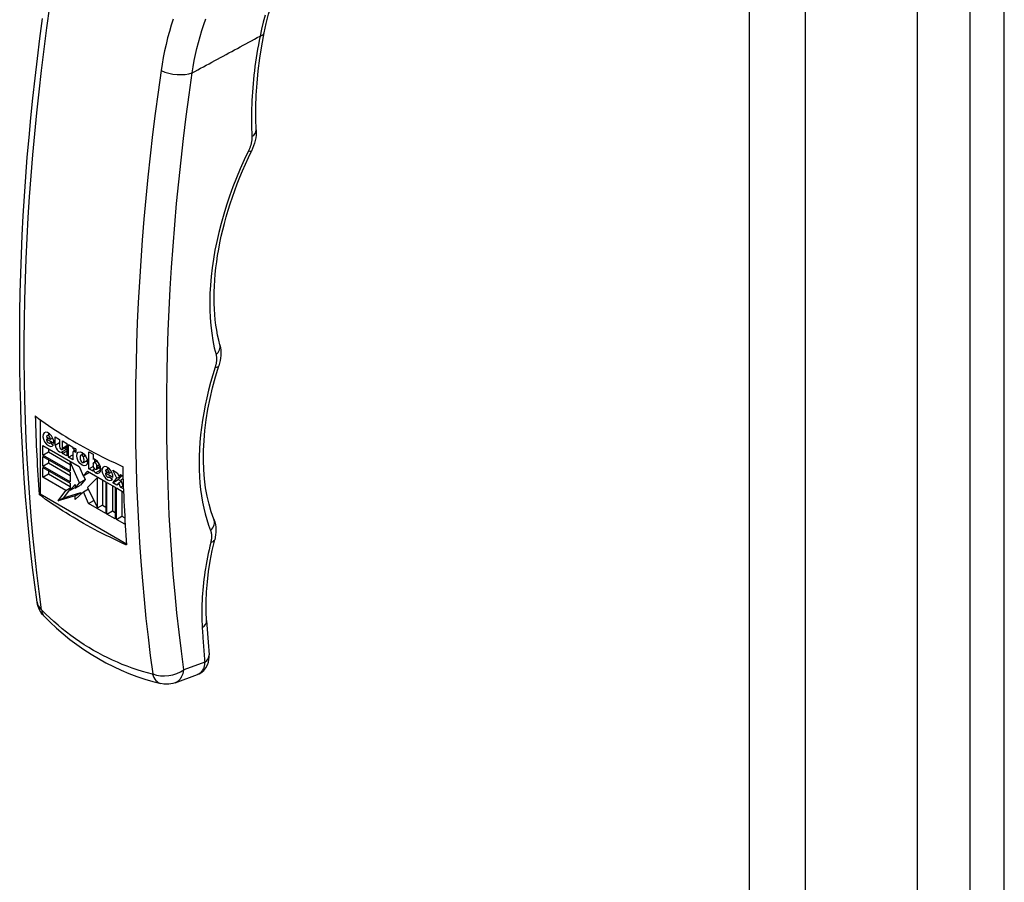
# Model space of a CAD drawing. Header units: inches. Extents: x 23 to 212, y 15 to 130.
# Tile 23 of 25: x 199.25 to 203.23, y 73.48 to 76.97. Entities that reach past the tile are written whole.
import ezdxf

# ---------------------------------------------------------------- set-up
doc = ezdxf.new("R2010")
doc.units = ezdxf.units.IN
doc.header["$MEASUREMENT"] = 0
doc.layers.add('Visible Edges(ANSI)', color=7, linetype='Continuous', lineweight=25)
doc.layers.add('Visible Tangent Edges(ANSI)', color=7, linetype='Continuous', lineweight=25)

msp = doc.modelspace()

# ---------------------------------------------------------------- linework, layer by layer
at = {"layer": 'Visible Edges(ANSI)'}
for p, q in [((202.8822, 102.0607), (202.8822, 53.4947)), ((199.3343, 75.3489), (199.3343, 75.048)), ((199.3622, 75.2838), (199.3734, 75.2903)), ((199.3599, 75.2787), (199.3758, 75.2695)), ((199.3601, 75.2694), (199.368, 75.274)), ((199.3898, 75.2523), (199.3601, 75.2694)), ((199.3735, 75.2536), (199.3757, 75.2549)), ((199.3751, 75.2554), (199.3877, 75.2459)), ((199.3758, 75.2695), (199.3851, 75.2749)), ((199.395, 75.2783), (199.4132, 75.2678)), ((199.395, 75.2451), (199.395, 75.2783)), ((199.395, 75.2451), (199.4132, 75.2556)), ((199.4132, 75.2678), (199.4132, 75.2391)), ((199.4254, 75.2623), (199.4423, 75.2525)), ((199.4254, 75.2336), (199.4254, 75.2623)), ((199.4423, 75.2525), (199.4423, 75.2017)), ((199.4486, 75.1965), (199.4486, 75.2473)), ((199.4486, 75.2473), (199.4661, 75.2372)), ((199.3457, 75.2437), (199.4929, 75.1587)), ((199.3457, 75.2048), (199.3457, 75.2437)), ((199.3457, 75.2048), (199.368, 75.2176)), ((199.4562, 75.141), (199.3457, 75.2048)), ((199.368, 75.2309), (199.368, 75.2176)), ((199.368, 75.2176), (199.4562, 75.1667)), ((199.4238, 75.228), (199.4423, 75.2387)), ((199.4254, 75.2336), (199.4423, 75.2434)), ((199.4254, 75.2191), (199.4423, 75.2289)), ((199.4254, 75.2115), (199.4423, 75.2212)), ((199.4254, 75.2115), (199.4254, 75.2191)), ((199.4423, 75.2017), (199.4254, 75.2115)), ((199.4486, 75.1965), (199.4661, 75.2067)), ((199.4661, 75.2372), (199.4661, 75.2304)), ((199.4661, 75.2304), (199.4681, 75.2315)), ((199.4661, 75.2158), (199.4661, 75.1864)), ((199.468, 75.2199), (199.4787, 75.2261)), ((199.4708, 75.2321), (199.4708, 75.2216)), ((199.4787, 75.2158), (199.4724, 75.2195)), ((199.4787, 75.23), (199.4787, 75.2158)), ((199.4992, 75.2051), (199.5099, 75.2112)), ((199.5313, 75.2187), (199.5482, 75.209)), ((199.5313, 75.1492), (199.5313, 75.2187)), ((199.5482, 75.209), (199.5482, 75.1879)), ((199.3457, 75.1994), (199.4562, 75.1356)), ((199.3457, 75.1604), (199.3457, 75.1994)), ((199.3457, 75.1604), (199.368, 75.1733)), ((199.368, 75.1865), (199.368, 75.1733)), ((199.368, 75.1733), (199.4562, 75.1224)), ((199.4661, 75.1864), (199.4486, 75.1965)), ((199.4562, 75.1772), (199.4585, 75.1786)), ((199.4562, 75.1772), (199.4562, 75.141)), ((199.4939, 75.0932), (199.4562, 75.1772)), ((199.5091, 75.175), (199.5254, 75.1844)), ((199.5094, 75.1987), (199.5171, 75.2031)), ((199.5482, 75.1879), (199.5486, 75.1882)), ((199.5482, 75.1692), (199.5482, 75.1624)), ((199.5505, 75.1744), (199.5639, 75.1821)), ((199.5536, 75.1888), (199.5536, 75.1761)), ((199.4562, 75.0966), (199.3457, 75.1604)), ((199.3457, 75.1551), (199.4562, 75.0913)), ((199.3457, 75.1161), (199.3457, 75.1551)), ((199.3457, 75.1161), (199.368, 75.129)), ((199.368, 75.1422), (199.368, 75.129)), ((199.368, 75.129), (199.4562, 75.078)), ((199.4562, 75.1356), (199.4562, 75.0966)), ((199.4924, 75.159), (199.4977, 75.1473)), ((199.4929, 75.1587), (199.5085, 75.1215)), ((199.5085, 75.1215), (199.5253, 75.14)), ((199.5085, 75.1215), (199.5307, 75.1343)), ((199.5253, 75.14), (199.5998, 75.097)), ((199.5323, 75.136), (199.5307, 75.1343)), ((199.5313, 75.1492), (199.5486, 75.1592)), ((199.5482, 75.1394), (199.5313, 75.1492)), ((199.5482, 75.1463), (199.5543, 75.1499)), ((199.5482, 75.1463), (199.5482, 75.1394)), ((199.5617, 75.148), (199.5783, 75.1576)), ((199.564, 75.1532), (199.564, 75.1601)), ((199.5988, 75.1408), (199.6147, 75.1316)), ((199.5989, 75.1315), (199.6069, 75.1361)), ((199.6286, 75.1144), (199.5989, 75.1315)), ((199.6011, 75.1459), (199.6123, 75.1524)), ((199.6147, 75.1316), (199.624, 75.137)), ((199.6289, 75.1436), (199.6458, 75.1339)), ((199.6448, 75.1112), (199.6289, 75.1436)), ((199.6458, 75.1339), (199.6524, 75.1209)), ((199.6524, 75.1209), (199.6596, 75.1259)), ((199.6524, 75.1209), (199.6603, 75.1255)), ((199.6596, 75.1259), (199.6694, 75.1202)), ((199.4386, 75.0625), (199.3457, 75.1161)), ((199.4562, 75.0913), (199.4562, 75.063)), ((199.4562, 75.063), (199.4754, 75.0863)), ((199.4754, 75.0707), (199.4939, 75.0932)), ((199.4754, 75.0863), (199.4754, 75.0707)), ((199.4939, 75.0932), (199.5162, 75.1061)), ((199.5162, 75.1061), (199.4976, 75.0835)), ((199.5091, 75.1218), (199.5162, 75.1061)), ((199.566, 75.1142), (199.5263, 75.0745)), ((199.566, 75.1142), (199.568, 75.1154)), ((199.566, 74.9912), (199.566, 75.1142)), ((199.5883, 75.0041), (199.5883, 75.1037)), ((199.5998, 75.097), (199.5998, 74.9694)), ((199.6044, 75.0944), (199.6381, 75.0749)), ((199.6044, 74.9668), (199.6044, 75.0944)), ((199.6124, 75.1157), (199.6146, 75.117)), ((199.614, 75.1175), (199.6266, 75.108)), ((199.6282, 75.0932), (199.6448, 75.1112)), ((199.6282, 75.0932), (199.6505, 75.1061)), ((199.6451, 75.0835), (199.6282, 75.0932)), ((199.6448, 75.1112), (199.6649, 75.1228)), ((199.653, 75.0926), (199.6451, 75.0835)), ((199.6656, 75.1224), (199.6505, 75.1061)), ((199.6505, 75.1061), (199.6617, 75.0996)), ((199.653, 75.0926), (199.6624, 75.098)), ((199.6596, 75.0751), (199.653, 75.0926)), ((199.6698, 75.1101), (199.6606, 75.102)), ((199.6606, 75.102), (199.6709, 75.0782)), ((199.33, 75.0455), (199.3343, 75.048)), ((199.3343, 75.048), (199.6832, 74.8466)), ((199.4069, 75.0197), (199.4386, 75.0625)), ((199.4562, 75.0689), (199.4292, 75.0325)), ((199.4292, 75.0325), (199.4986, 75.0537)), ((199.4386, 75.0625), (199.4562, 75.0726)), ((199.4562, 75.063), (199.4754, 75.0741)), ((199.4754, 75.0707), (199.4976, 75.0835)), ((199.5104, 75.0571), (199.4764, 75.0248)), ((199.4764, 75.0409), (199.4986, 75.0537)), ((199.4986, 75.0537), (199.4986, 75.0459)), ((199.5104, 75.0571), (199.5294, 75.068)), ((199.5303, 75.0095), (199.5104, 75.0571)), ((199.5263, 75.0745), (199.566, 74.9912)), ((199.6267, 75.0815), (199.6267, 74.9796)), ((199.6381, 75.0749), (199.6381, 74.9473)), ((199.6428, 75.0722), (199.6718, 75.0554)), ((199.6428, 74.9446), (199.6428, 75.0722)), ((199.6596, 75.0751), (199.6698, 75.0809)), ((199.6713, 75.0683), (199.6596, 75.0751)), ((199.665, 75.0593), (199.665, 74.9575)), ((199.4764, 75.0409), (199.4069, 75.0197)), ((199.4069, 75.0197), (199.4292, 75.0325)), ((199.4764, 75.0248), (199.4764, 75.0409)), ((199.5303, 75.0095), (199.5515, 75.0218)), ((199.5998, 74.9694), (199.5303, 75.0095)), ((199.566, 74.9912), (199.5883, 75.0041)), ((199.5863, 75.0029), (199.5998, 74.9951)), ((199.6044, 74.9668), (199.6267, 74.9796)), ((199.6381, 74.9473), (199.6044, 74.9668)), ((199.6267, 74.9796), (199.6381, 74.973)), ((199.6428, 74.9446), (199.665, 74.9575)), ((199.6765, 74.9251), (199.6428, 74.9446)), ((199.665, 74.9575), (199.6765, 74.9508)), ((199.6765, 74.9568), (199.6765, 74.9251)), ((199.8805, 74.2844), (199.9708, 74.3176))]:
    msp.add_line(p, q, dxfattribs=at)
at = {"layer": 'Visible Edges(ANSI)', "flags": 128}
for points in [[(200.2404, 76.9121), (200.2488, 76.9499), (200.2588, 76.9876), (200.2705, 77.025), (200.2838, 77.0621), (200.2987, 77.0989), (200.3151, 77.1352), (200.333, 77.1711), (200.3523, 77.2064), (200.3729, 77.2413), (200.3948, 77.2757), (200.4181, 77.3096), (200.4426, 77.343), (200.4682, 77.3758), (200.4949, 77.4081), (200.5227, 77.4397), (200.5514, 77.4708)], [(199.3219, 74.6107), (199.3125, 74.6805), (199.3038, 74.7508), (199.2958, 74.8216), (199.2884, 74.8929), (199.2817, 74.9648), (199.2756, 75.0371), (199.2703, 75.1099), (199.2656, 75.1831), (199.2616, 75.2569), (199.2582, 75.331), (199.2556, 75.4056), (199.2536, 75.4807), (199.2523, 75.5561), (199.2516, 75.6319), (199.2517, 75.7082), (199.2524, 75.7848), (199.2538, 75.8618), (199.2559, 75.9391), (199.2586, 76.0168), (199.2621, 76.0948), (199.2662, 76.1731), (199.271, 76.2517), (199.2764, 76.3306), (199.2825, 76.4098), (199.2893, 76.4893), (199.2968, 76.569), (199.3049, 76.6489), (199.3137, 76.7291), (199.3231, 76.8095), (199.3332, 76.8901), (199.3439, 76.9709)], [(200.2085, 76.52), (200.207, 76.5659), (200.207, 76.6129), (200.2086, 76.6609), (200.2119, 76.7097), (200.2166, 76.7593), (200.223, 76.8096), (200.2309, 76.8606), (200.2404, 76.9121)], [(200.2085, 76.52), (200.2086, 76.5094), (200.2079, 76.4986), (200.2065, 76.4877), (200.2044, 76.4769), (200.2016, 76.4661), (200.1981, 76.4553), (200.194, 76.4446), (200.1892, 76.4342)], [(200.0615, 75.6508), (200.0568, 75.6699), (200.0525, 75.6897), (200.0488, 75.7099), (200.0457, 75.7307), (200.0431, 75.7519), (200.041, 75.7737), (200.0395, 75.7958), (200.0386, 75.8184), (200.0383, 75.8415), (200.0386, 75.8649), (200.0394, 75.8887), (200.0408, 75.9128), (200.0428, 75.9372), (200.0454, 75.962), (200.0486, 75.9871), (200.0524, 76.0124), (200.0567, 76.0379), (200.0616, 76.0637), (200.0671, 76.0897), (200.0732, 76.1158), (200.0799, 76.1421), (200.0871, 76.1685), (200.0949, 76.1949), (200.1032, 76.2215), (200.1121, 76.2482), (200.1216, 76.2749), (200.1316, 76.3016), (200.1421, 76.3283), (200.1532, 76.355), (200.1647, 76.3815), (200.1767, 76.4079), (200.1892, 76.4342)], [(200.0615, 75.6508), (200.0639, 75.6399), (200.0652, 75.6292), (200.0657, 75.6185), (200.0653, 75.6079), (200.0643, 75.5974), (200.0626, 75.587), (200.0573, 75.5666)], [(200.0373, 74.9459), (200.0267, 74.9753), (200.0176, 75.0064), (200.01, 75.039), (200.0039, 75.0732), (199.9994, 75.1088), (199.9964, 75.1458), (199.9951, 75.184), (199.9954, 75.2233), (199.9973, 75.2637), (200.0009, 75.305), (200.0062, 75.3472), (200.0132, 75.3901), (200.0218, 75.4336), (200.032, 75.4776), (200.0439, 75.522), (200.0573, 75.5666)], [(199.3147, 75.3633), (199.328, 75.3535), (199.3414, 75.3438), (199.3549, 75.3343), (199.3686, 75.3249), (199.3823, 75.3157), (199.3962, 75.3065), (199.4101, 75.2975), (199.4241, 75.2887), (199.4381, 75.28), (199.4522, 75.2714), (199.4663, 75.263), (199.4804, 75.2548), (199.4946, 75.2467), (199.5092, 75.2385), (199.524, 75.2304), (199.539, 75.2223), (199.5544, 75.2142), (199.5699, 75.2062), (199.5858, 75.1982), (199.6018, 75.1903), (199.6181, 75.1824), (199.6346, 75.1746), (199.6513, 75.1668), (199.6682, 75.1591)], [(199.6836, 74.8414), (199.6667, 74.8491), (199.6499, 74.8568), (199.6334, 74.8646), (199.6171, 74.8725), (199.6011, 74.8805), (199.5853, 74.8884), (199.5697, 74.8965), (199.5544, 74.9045), (199.5393, 74.9126), (199.5245, 74.9208), (199.5099, 74.9289), (199.4957, 74.937), (199.4816, 74.9453), (199.4675, 74.9537), (199.4534, 74.9622), (199.4394, 74.9709), (199.4254, 74.9798), (199.4115, 74.9888), (199.3977, 74.9979), (199.3839, 75.0072), (199.3703, 75.0166), (199.3567, 75.0261), (199.3433, 75.0358), (199.33, 75.0455)], [(200.0373, 74.9459), (200.0408, 74.9353), (200.0432, 74.9246), (200.0447, 74.9141), (200.0453, 74.9036), (200.0451, 74.8932), (200.0442, 74.8829), (200.0405, 74.8626)], [(200.0076, 74.5355), (200.0061, 74.5731), (200.0061, 74.6118), (200.0078, 74.6515), (200.0111, 74.6923), (200.016, 74.7339), (200.0226, 74.7763), (200.0308, 74.8192), (200.0405, 74.8626)], [(199.35, 74.5536), (199.3439, 74.5604), (199.3391, 74.5668), (199.3317, 74.5793), (199.326, 74.593), (199.3237, 74.6011), (199.3219, 74.6107)], [(199.35, 74.5536), (199.3751, 74.5288), (199.401, 74.5048), (199.4276, 74.4818), (199.4549, 74.4597), (199.4828, 74.4387), (199.5113, 74.4187), (199.5403, 74.3998), (199.5699, 74.3821), (199.6, 74.3654), (199.6307, 74.3498), (199.6618, 74.3354), (199.6934, 74.3221), (199.7254, 74.31), (199.7577, 74.2991), (199.7903, 74.2895), (199.8232, 74.281)], [(199.9708, 74.3176), (199.9777, 74.3206), (199.9843, 74.3243), (199.9905, 74.3287), (199.9961, 74.3337), (200.0051, 74.3447), (200.0114, 74.3562), (200.0154, 74.3674), (200.0174, 74.378), (200.0181, 74.3879), (200.0178, 74.3972)], [(199.8805, 74.2844), (199.8718, 74.2816), (199.8634, 74.2798), (199.8555, 74.2787), (199.848, 74.2783), (199.8346, 74.279), (199.8232, 74.281)]]:
    msp.add_lwpolyline(points, dxfattribs=at)
at = {"layer": 'Visible Edges(ANSI)'}
for centre, major_axis, ratio, start_param, end_param in [((205.7349, 79.3085), (4.5422, 7.8672), 0.57735, 2.388357, 2.432457), ((199.3679, 75.2687), (0.0157, -0.0271), 0.57735, 0.635577, 6.607391), ((199.3679, 75.2741), (-0.00561, 0.00972), 0.57735, 3.926983, 7.068576), ((199.3901, 75.2816), (0.0157, -0.0271), 0.57735, 3.931739, 4.181891), ((199.3679, 75.2634), (0.00561, -0.00972), 0.57735, 3.759535, 6.638808), ((199.4119, 75.2392), (0.0122, -0.0211), 0.57735, 4.122217, 6.40571), ((199.4194, 75.2356), (0.00438, -0.00759), 0.57735, 3.926991, 7.288632), ((199.4341, 75.252), (0.0122, -0.0211), 0.57735, 5.410755, 5.992104), ((199.479, 75.2103), (-0.0119, 0.0207), 0.57735, 5.51526, 6.365063), ((199.4724, 75.2122), (-0.00444, 0.0077), 0.57735, 5.497787, 7.068583), ((199.5144, 75.1842), (-0.0131, 0.0227), 0.57735, 0.210246, 1.372821), ((199.5041, 75.1965), (-0.00491, 0.00851), 0.57735, 4.63518, 6.36052), ((199.5264, 75.2029), (0.0156, -0.0269), 0.57735, 3.939359, 4.192299), ((199.5042, 75.1835), (0.00491, -0.00851), 0.57735, 4.646634, 6.278491), ((199.4939, 75.196), (0.0131, -0.0227), 0.57735, 0.177244, 1.363101), ((199.5264, 75.2029), (0.0156, -0.0269), 0.57735, 5.234204, 5.485419), ((199.5575, 75.1723), (-0.0091, 0.0158), 0.57735, 5.403014, 6.310102), ((199.5561, 75.1646), (-0.00561, 0.00972), 0.57735, 3.926991, 7.068583), ((199.5566, 75.1611), (0.0163, -0.0283), 0.57735, 5.592561, 8.544606), ((199.5561, 75.1578), (0.00561, -0.00972), 0.57735, 3.926991, 7.068583), ((199.5577, 75.1461), (-0.0075, 0.013), 0.57735, 1.236642, 2.450968), ((199.58, 75.159), (0.0075, -0.013), 0.57735, 4.734749, 5.46347), ((199.6067, 75.1308), (0.0157, -0.0271), 0.57735, 0.635585, 6.607391), ((199.6068, 75.1255), (0.00561, -0.00972), 0.57735, 3.759593, 6.638754), ((199.6067, 75.1362), (-0.00561, 0.00972), 0.57735, 3.926991, 7.068583), ((199.629, 75.1437), (0.0157, -0.0271), 0.57735, 3.931739, 4.181891), ((206.0885, 79.1044), (-4.5422, -7.8672), 0.57735, 5.529949, 5.574049), ((205.9489, 78.5256), (-4.215, -7.3646), 0.571447, 5.569428, 5.590378)]:
    msp.add_ellipse(centre, major_axis=major_axis, ratio=ratio, start_param=start_param, end_param=end_param, dxfattribs=at)
msp.add_ellipse((199.5042, 75.19), major_axis=(0.0156, -0.0269), ratio=0.57735, dxfattribs=at)
at = {"layer": 'Visible Tangent Edges(ANSI)'}
for p, q in [((203.0949, 102.3298), (203.0949, 53.5017)), ((203.2349, 53.5017), (203.2349, 102.3298)), ((202.2026, 101.7999), (202.2026, 53.2338)), ((202.4303, 53.2338), (202.4303, 101.7999)), ((199.4724, 75.2195), (199.4787, 75.2231)), ((199.564, 75.1601), (199.5751, 75.1664)), ((199.5587, 75.1333), (199.5796, 75.1453)), ((199.564, 75.1532), (199.5773, 75.1608)), ((200.0003, 74.3679), (199.9158, 74.3369))]:
    msp.add_line(p, q, dxfattribs=at)
at = {"layer": 'Visible Tangent Edges(ANSI)', "flags": 128}
for points in [[(199.3403, 74.5798), (199.3304, 74.6539), (199.3212, 74.7287), (199.3128, 74.8041), (199.3051, 74.8801), (199.2982, 74.9567), (199.292, 75.0338), (199.2866, 75.1115), (199.282, 75.1897), (199.2781, 75.2685), (199.275, 75.3477), (199.2727, 75.4275), (199.2711, 75.5078), (199.2703, 75.5886), (199.2703, 75.6698), (199.2711, 75.7514), (199.2726, 75.8335), (199.2749, 75.916), (199.2779, 75.9989), (199.2817, 76.0822), (199.2863, 76.1659), (199.2917, 76.2499), (199.2978, 76.3342), (199.3047, 76.4189), (199.3124, 76.5039), (199.3208, 76.5892), (199.3299, 76.6747), (199.3399, 76.7605), (199.3505, 76.8466), (199.3619, 76.9329), (199.3741, 77.0194)], [(199.8726, 76.9685), (199.8646, 76.9432), (199.8571, 76.9177), (199.8502, 76.8919), (199.8438, 76.8659), (199.8379, 76.8397), (199.8326, 76.8132), (199.8279, 76.7866), (199.8237, 76.7598)], [(199.9493, 76.7506), (199.9533, 76.7756), (199.9579, 76.8004), (199.963, 76.8251), (199.9686, 76.8496), (199.9747, 76.874), (199.9813, 76.8981), (199.9884, 76.922), (199.996, 76.9457), (200.0041, 76.9691)], [(200.2453, 76.9835), (200.2372, 76.9556), (200.2301, 76.9275), (200.2239, 76.8994)], [(199.9493, 76.7506), (199.9607, 76.7568), (199.9721, 76.763), (199.9836, 76.7692), (199.995, 76.7754), (200.0065, 76.7816), (200.0179, 76.7878), (200.0293, 76.794), (200.0408, 76.8002), (200.0522, 76.8064), (200.0637, 76.8126), (200.0751, 76.8188), (200.0866, 76.825), (200.098, 76.8312), (200.1094, 76.8374), (200.1209, 76.8436), (200.1323, 76.8498), (200.1438, 76.856), (200.1552, 76.8622), (200.1666, 76.8684), (200.1781, 76.8746), (200.1895, 76.8808), (200.201, 76.887), (200.2124, 76.8932), (200.2239, 76.8994)], [(200.2239, 76.8994), (200.2204, 76.8816), (200.2172, 76.8639), (200.2141, 76.8462), (200.2112, 76.8286), (200.2085, 76.8111), (200.2059, 76.7936), (200.2035, 76.7762), (200.2013, 76.7589), (200.1993, 76.7416), (200.1975, 76.7244), (200.1959, 76.7072), (200.1944, 76.6902), (200.1931, 76.6732), (200.192, 76.6564), (200.1911, 76.6396), (200.1903, 76.6229), (200.1897, 76.6062), (200.1894, 76.5897), (200.1892, 76.5733), (200.1891, 76.557), (200.1893, 76.5408), (200.1896, 76.5247), (200.1902, 76.5087), (200.1909, 76.4928)], [(199.8237, 76.7598), (199.8116, 76.6733), (199.8002, 76.587), (199.7895, 76.5009), (199.7796, 76.4151), (199.7704, 76.3296), (199.762, 76.2443), (199.7544, 76.1593), (199.7475, 76.0746), (199.7413, 75.9903), (199.736, 75.9063), (199.7314, 75.8226), (199.7275, 75.7393), (199.7245, 75.6564), (199.7222, 75.5739), (199.7207, 75.4918), (199.7199, 75.4102), (199.72, 75.329), (199.7207, 75.2482), (199.7223, 75.1679), (199.7246, 75.0882), (199.7278, 75.0089), (199.7316, 74.9301), (199.7363, 74.8519), (199.7417, 74.7742), (199.7478, 74.6971), (199.7547, 74.6205), (199.7624, 74.5445), (199.7709, 74.4691), (199.78, 74.3943), (199.79, 74.3202)], [(199.9158, 74.3369), (199.9057, 74.4128), (199.8963, 74.4893), (199.8878, 74.5666), (199.88, 74.6444), (199.8731, 74.7229), (199.8669, 74.8019), (199.8615, 74.8816), (199.857, 74.9618), (199.8533, 75.0425), (199.8503, 75.1239), (199.8482, 75.2057), (199.847, 75.2881), (199.8465, 75.3709), (199.8468, 75.4542), (199.848, 75.538), (199.85, 75.6223), (199.8528, 75.707), (199.8564, 75.7921), (199.8608, 75.8775), (199.866, 75.9634), (199.8721, 76.0496), (199.8789, 76.1362), (199.8866, 76.2231), (199.895, 76.3104), (199.9043, 76.3979), (199.9143, 76.4857), (199.9252, 76.5737), (199.9368, 76.662), (199.9493, 76.7506)], [(200.1909, 76.4928), (200.191, 76.4906), (200.191, 76.4884), (200.1909, 76.4862), (200.1909, 76.484), (200.1907, 76.4817), (200.1905, 76.4794), (200.1902, 76.4771), (200.1899, 76.4747), (200.1896, 76.4723), (200.1891, 76.4699), (200.1886, 76.4675), (200.1881, 76.4651), (200.1875, 76.4627), (200.1869, 76.4603), (200.1862, 76.4578), (200.1854, 76.4553), (200.1846, 76.4529), (200.1837, 76.4504), (200.1828, 76.4479), (200.1819, 76.4455), (200.1808, 76.443), (200.1798, 76.4406), (200.1787, 76.4381), (200.1775, 76.4357)], [(200.1775, 76.4357), (200.1604, 76.3995), (200.1442, 76.363), (200.1288, 76.3263), (200.1144, 76.2894), (200.101, 76.2525), (200.0885, 76.2155), (200.077, 76.1787), (200.0666, 76.142), (200.0572, 76.1055), (200.0489, 76.0692), (200.0417, 76.0331), (200.0355, 75.9974), (200.0303, 75.9621), (200.0263, 75.9271), (200.0233, 75.8927), (200.0214, 75.8587), (200.0207, 75.8253), (200.021, 75.7926), (200.0224, 75.7605), (200.0249, 75.729), (200.0285, 75.6984), (200.0332, 75.6685), (200.039, 75.6394), (200.0458, 75.6113)], [(200.0458, 75.6113), (200.0463, 75.6095), (200.0467, 75.6077), (200.047, 75.6058), (200.0473, 75.6039), (200.0476, 75.602), (200.0477, 75.6), (200.0479, 75.598), (200.048, 75.596), (200.048, 75.5939), (200.048, 75.5918), (200.0479, 75.5896), (200.0478, 75.5875), (200.0476, 75.5853), (200.0474, 75.5831), (200.0471, 75.5809), (200.0468, 75.5786), (200.0464, 75.5764), (200.046, 75.5741), (200.0455, 75.5718), (200.045, 75.5695), (200.0444, 75.5672), (200.0438, 75.5648), (200.0431, 75.5625), (200.0424, 75.5602)], [(200.0424, 75.5602), (200.0329, 75.5293), (200.0242, 75.4984), (200.0161, 75.4676), (200.0088, 75.437), (200.0023, 75.4065), (199.9965, 75.3763), (199.9914, 75.3462), (199.9871, 75.3164), (199.9836, 75.2869), (199.9809, 75.2578), (199.9789, 75.229), (199.9777, 75.2006), (199.9773, 75.1727), (199.9777, 75.1451), (199.9788, 75.1181), (199.9807, 75.0915), (199.9834, 75.0655), (199.9869, 75.04), (199.9911, 75.015), (199.9961, 74.9907), (200.0019, 74.967), (200.0084, 74.944), (200.0157, 74.9216), (200.0237, 74.8999)], [(200.0237, 74.8999), (200.0243, 74.8983), (200.0248, 74.8967), (200.0253, 74.895), (200.0258, 74.8933), (200.0262, 74.8915), (200.0265, 74.8897), (200.0268, 74.8879), (200.0271, 74.886), (200.0273, 74.8841), (200.0275, 74.8821), (200.0276, 74.8801), (200.0276, 74.8781), (200.0277, 74.8761), (200.0276, 74.874), (200.0275, 74.8719), (200.0274, 74.8698), (200.0272, 74.8677), (200.027, 74.8655), (200.0267, 74.8633), (200.0264, 74.8611), (200.026, 74.8589), (200.0255, 74.8566), (200.0251, 74.8544), (200.0245, 74.8521)], [(200.0245, 74.8521), (200.021, 74.837), (200.0176, 74.8219), (200.0143, 74.8069), (200.0113, 74.7919), (200.0085, 74.7769), (200.0058, 74.762), (200.0033, 74.7471), (200.001, 74.7323), (199.9989, 74.7176), (199.997, 74.7029), (199.9953, 74.6883), (199.9937, 74.6738), (199.9924, 74.6594), (199.9912, 74.645), (199.9902, 74.6308), (199.9895, 74.6167), (199.9889, 74.6026), (199.9885, 74.5887), (199.9883, 74.5749), (199.9883, 74.5611), (199.9884, 74.5475), (199.9888, 74.534), (199.9894, 74.5206), (199.9901, 74.5074)], [(199.3413, 74.578), (199.3412, 74.578), (199.3411, 74.5781), (199.3411, 74.5781), (199.341, 74.5782), (199.341, 74.5783), (199.3409, 74.5784), (199.3409, 74.5784), (199.3408, 74.5785), (199.3408, 74.5786), (199.3407, 74.5787), (199.3407, 74.5787), (199.3406, 74.5788), (199.3406, 74.5789), (199.3406, 74.579), (199.3405, 74.5791), (199.3405, 74.5792), (199.3405, 74.5792), (199.3404, 74.5793), (199.3404, 74.5794), (199.3404, 74.5795), (199.3404, 74.5796), (199.3403, 74.5796), (199.3403, 74.5797), (199.3403, 74.5798)], [(199.7891, 74.3194), (199.7684, 74.3247), (199.7478, 74.3305), (199.7274, 74.3369), (199.707, 74.3437), (199.6868, 74.351), (199.6668, 74.3587), (199.6469, 74.367), (199.6272, 74.3758), (199.6077, 74.385), (199.5884, 74.3947), (199.5692, 74.4048), (199.5503, 74.4155), (199.5316, 74.4266), (199.5131, 74.4381), (199.4948, 74.4501), (199.4768, 74.4626), (199.4589, 74.4755), (199.4413, 74.4889), (199.424, 74.5027), (199.4069, 74.517), (199.3901, 74.5316), (199.3735, 74.5467), (199.3572, 74.5621), (199.3413, 74.578)], [(199.9901, 74.5074), (199.9905, 74.5015), (199.9908, 74.4957), (199.9912, 74.4898), (199.9916, 74.484), (199.992, 74.4782), (199.9924, 74.4723), (199.9928, 74.4665), (199.9932, 74.4607), (199.9936, 74.4549), (199.994, 74.4491), (199.9945, 74.4432), (199.9949, 74.4374), (199.9953, 74.4316), (199.9957, 74.4258), (199.9962, 74.42), (199.9966, 74.4142), (199.9971, 74.4084), (199.9975, 74.4026), (199.998, 74.3968), (199.9984, 74.391), (199.9989, 74.3853), (199.9994, 74.3795), (199.9998, 74.3737), (200.0003, 74.3679)], [(200.0003, 74.3679), (200.0001, 74.3649), (199.9998, 74.3619), (199.9994, 74.3589), (199.9989, 74.356), (199.9983, 74.3532), (199.9976, 74.3505), (199.9968, 74.3478), (199.996, 74.3452), (199.995, 74.3427), (199.994, 74.3403), (199.9929, 74.338), (199.9916, 74.3358), (199.9903, 74.3336), (199.9889, 74.3316), (199.9875, 74.3297), (199.9859, 74.3279), (199.9843, 74.3262), (199.9825, 74.3246), (199.9808, 74.3231), (199.9789, 74.3218), (199.977, 74.3205), (199.975, 74.3194), (199.9729, 74.3184), (199.9708, 74.3176)], [(199.8805, 74.2844), (199.8828, 74.2853), (199.8851, 74.2864), (199.8873, 74.2876), (199.8895, 74.2889), (199.8915, 74.2903), (199.8936, 74.2919), (199.8955, 74.2936), (199.8974, 74.2954), (199.8992, 74.2973), (199.9009, 74.2994), (199.9025, 74.3015), (199.9041, 74.3037), (199.9056, 74.306), (199.9069, 74.3084), (199.9082, 74.3109), (199.9094, 74.3135), (199.9106, 74.3162), (199.9116, 74.319), (199.9125, 74.3218), (199.9134, 74.3247), (199.9141, 74.3277), (199.9148, 74.3307), (199.9154, 74.3337), (199.9158, 74.3369)], [(199.79, 74.3202), (199.79, 74.3201), (199.79, 74.32), (199.79, 74.32), (199.79, 74.3199), (199.79, 74.3198), (199.7899, 74.3198), (199.7899, 74.3197), (199.7899, 74.3197), (199.7899, 74.3196), (199.7898, 74.3196), (199.7898, 74.3196), (199.7898, 74.3195), (199.7897, 74.3195), (199.7897, 74.3195), (199.7896, 74.3194), (199.7896, 74.3194), (199.7895, 74.3194), (199.7895, 74.3194), (199.7894, 74.3194), (199.7893, 74.3194), (199.7893, 74.3194), (199.7892, 74.3194), (199.7891, 74.3194), (199.7891, 74.3194)]]:
    msp.add_lwpolyline(points, dxfattribs=at)
at = {"layer": 'Visible Tangent Edges(ANSI)'}
for centre, major_axis, ratio, start_param, end_param in [((200.1825, 76.9236), (0.0579, -0.0115), 0.415578, 5.587036, 6.283185), ((199.8803, 76.791), (0.0974, -0.0141), 0.464545, 4.161872, 5.56415), ((200.1495, 76.517), (0.059, 0.003), 0.607316, 5.459246, 6.283185), ((200.1361, 76.46), (0.0531, -0.0258), 0.107251, 5.656646, 6.283185), ((200.0045, 75.6356), (0.0571, 0.0152), 0.70447, 5.320625, 6.283185), ((200.001, 75.5845), (0.0563, -0.0179), 0.295203, 5.627653, 6.283185), ((199.9823, 74.9243), (0.055, 0.0216), 0.739865, 5.237922, 6.283185), ((199.9832, 74.8765), (0.0574, -0.0139), 0.375388, 5.604392, 6.283185), ((199.4193, 74.6243), (-0.0975, -0.0136), 0.656164, 0, 0.539984), ((199.4202, 74.6225), (-0.0703, -0.0689), 0.523408, 5.810045, 6.283185), ((199.9487, 74.5317), (0.0589, 0.0037), 0.617192, 5.451114, 6.283185), ((199.9589, 74.3923), (0.0589, 0.0049), 0.628219, 5.438841, 6.283185), ((199.8469, 74.3775), (0.0975, 0.0136), 0.65615, 4.000861, 5.403188), ((199.846, 74.3767), (-0.0228, -0.0957), 0.599462, 5.488691, 6.283185)]:
    msp.add_ellipse(centre, major_axis=major_axis, ratio=ratio, start_param=start_param, end_param=end_param, dxfattribs=at)

doc.saveas('drawing.dxf')
